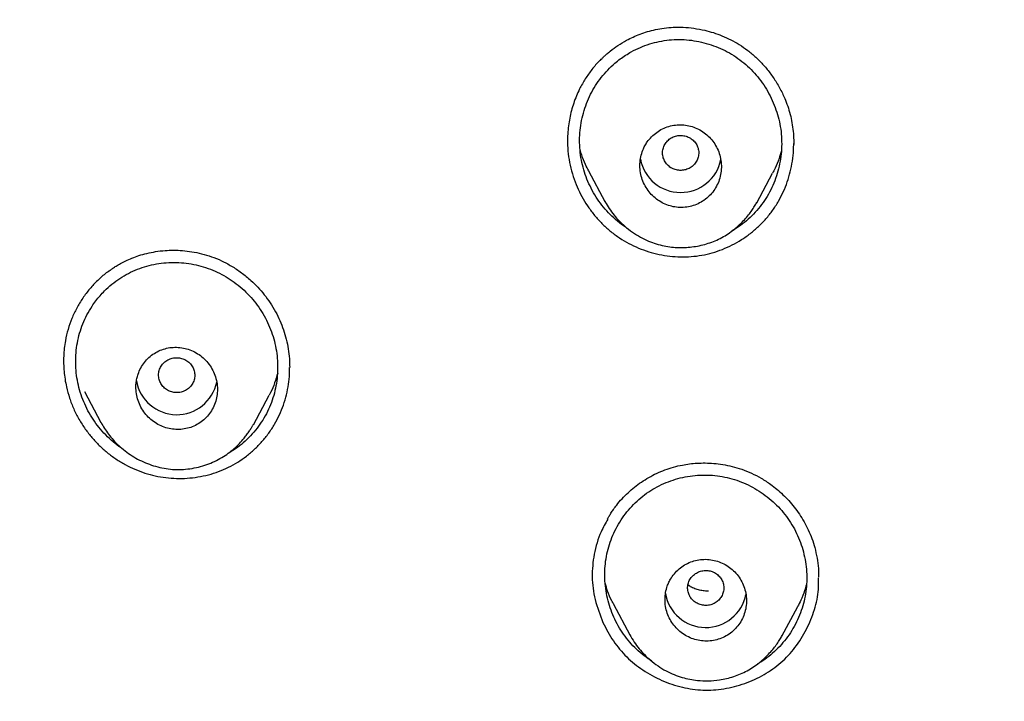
# Model space of a CAD drawing. Header units: millimetres. Extents: x 8 to 827, y 12 to 1643.
# Tile 103 of 134: x 432 to 454, y 1508 to 1524. Entities that reach past the tile are written whole.
import ezdxf

# ---------------------------------------------------------------- set-up
doc = ezdxf.new("R2010")
doc.units = ezdxf.units.MM

msp = doc.modelspace()

# ---------------------------------------------------------------- linework, layer by layer
at = {"color": 7, "linetype": 'Continuous', "lineweight": 30}
for p, q in [((444.505, 1520.219), (444.865, 1519.544)), ((448.219, 1519.511), (448.569, 1520.165)), ((444.866, 1519.543), (444.873, 1519.53)), ((444.876, 1519.532), (444.868, 1519.546)), ((437.573, 1517.135), (437.585, 1517.105)), ((437.9, 1515.863), (437.9, 1515.875)), ((433.366, 1515.344), (433.732, 1514.658)), ((437.1, 1514.608), (437.447, 1515.259)), ((437.093, 1514.612), (437.088, 1514.603)), ((445.056, 1510.642), (445.415, 1509.969)), ((448.776, 1509.935), (449.125, 1510.589)), ((448.778, 1509.949), (448.772, 1509.938))]:
    msp.add_line(p, q, dxfattribs=at)
for centre, radius, start, end in [((446.538, 1520.646), 0.905, 190.8583, 348.7712), ((435.406, 1515.735), 0.904, 189.7673, 348.3332), ((447.093, 1511.033), 0.904, 189.607, 348.9583)]:
    msp.add_arc(centre, radius, start, end, dxfattribs=at)
for points, knots in [([(518.615, 1485.143), (518.616, 1485.158), (518.617, 1485.191), (518.618, 1485.25), (518.62, 1485.333), (518.623, 1485.444), (518.626, 1485.587), (518.63, 1485.756), (518.633, 1485.95), (518.636, 1486.17), (518.638, 1486.415), (518.639, 1486.677), (518.639, 1486.956), (518.637, 1487.248), (518.634, 1487.562), (518.628, 1487.898), (518.619, 1488.255), (518.608, 1488.632), (518.585, 1489.253), (518.542, 1490.103), (518.469, 1491.132), (518.382, 1492.104), (518.285, 1493.021), (518.174, 1493.922), (518.051, 1494.805), (517.916, 1495.672), (517.77, 1496.521), (517.614, 1497.353), (517.478, 1498.022), (517.368, 1498.532), (517.29, 1498.887), (517.211, 1499.23), (517.135, 1499.556), (517.062, 1499.859), (516.992, 1500.14), (516.927, 1500.399), (516.866, 1500.635), (516.81, 1500.849), (516.759, 1501.041), (516.714, 1501.212), (516.677, 1501.346), (516.649, 1501.449), (516.628, 1501.525), (516.609, 1501.592), (516.594, 1501.647), (516.581, 1501.692), (516.568, 1501.741), (516.549, 1501.806), (516.523, 1501.899), (516.488, 1502.019), (516.446, 1502.167), (516.4, 1502.326), (516.35, 1502.494), (516.299, 1502.664), (516.245, 1502.843), (516.19, 1503.024), (516.057, 1503.454), (515.839, 1504.133), (515.524, 1505.06), (515.19, 1505.989), (514.882, 1506.8), (514.606, 1507.497), (514.366, 1508.084), (514.112, 1508.684), (513.843, 1509.298), (513.559, 1509.927), (513.241, 1510.608), (512.885, 1511.344), (512.487, 1512.135), (512.064, 1512.942), (511.655, 1513.694), (511.265, 1514.388), (510.897, 1515.021), (510.583, 1515.547), (510.33, 1515.961), (510.146, 1516.258), (509.967, 1516.543), (509.795, 1516.814), (509.616, 1517.092), (509.431, 1517.375), (509.243, 1517.66), (509.068, 1517.922), (508.905, 1518.162), (508.756, 1518.381), (508.62, 1518.578), (508.501, 1518.748), (508.399, 1518.895), (508.312, 1519.017), (508.237, 1519.123), (508.175, 1519.211), (508.124, 1519.283), (508.081, 1519.342), (508.041, 1519.397), (507.996, 1519.46), (507.94, 1519.539), (507.869, 1519.636), (507.785, 1519.751), (507.691, 1519.88), (507.56, 1520.058), (507.391, 1520.284), (507.182, 1520.563), (506.957, 1520.857), (506.717, 1521.168), (506.461, 1521.495), (506.189, 1521.837), (505.9, 1522.194), (505.594, 1522.566), (505.27, 1522.953), (504.928, 1523.354), (504.569, 1523.769), (504.116, 1524.28), (503.567, 1524.884), (502.917, 1525.577), (502.245, 1526.27), (501.552, 1526.961), (500.837, 1527.649), (500.094, 1528.341), (499.323, 1529.033), (498.527, 1529.723), (497.707, 1530.408), (496.863, 1531.087), (495.989, 1531.765), (495.217, 1532.34), (494.557, 1532.816), (494.025, 1533.192), (493.496, 1533.556), (492.98, 1533.904), (492.477, 1534.236), (491.987, 1534.552), (491.497, 1534.862), (491.007, 1535.165), (490.519, 1535.46), (490.049, 1535.739), (489.598, 1536.001), (489.161, 1536.25), (488.741, 1536.485), (488.336, 1536.707), (487.953, 1536.914), (487.592, 1537.105), (487.253, 1537.282), (486.936, 1537.445), (486.65, 1537.591), (486.392, 1537.72), (486.162, 1537.834), (485.951, 1537.937), (485.76, 1538.03), (485.589, 1538.113), (485.432, 1538.188), (485.291, 1538.255), (485.169, 1538.312), (485.078, 1538.355), (485.014, 1538.385), (484.974, 1538.404), (484.949, 1538.416), (484.937, 1538.421), (484.933, 1538.423), (484.931, 1538.424), (484.93, 1538.425), (484.924, 1538.427), (484.913, 1538.433), (484.891, 1538.443), (484.856, 1538.459), (484.805, 1538.483), (484.734, 1538.516), (484.641, 1538.559), (484.521, 1538.614), (484.374, 1538.681), (484.203, 1538.758), (484.009, 1538.845), (483.796, 1538.94), (483.566, 1539.041), (483.318, 1539.148), (483.05, 1539.263), (482.76, 1539.385), (482.451, 1539.514), (482.123, 1539.648), (481.776, 1539.788), (481.407, 1539.934), (481.015, 1540.086), (480.598, 1540.244), (480.156, 1540.408), (479.691, 1540.576), (479.204, 1540.748), (478.694, 1540.922), (478.161, 1541.1), (477.584, 1541.286), (476.96, 1541.48), (476.287, 1541.682), (475.585, 1541.883), (474.854, 1542.083), (474.093, 1542.281), (473.319, 1542.473), (472.532, 1542.656), (471.733, 1542.832), (470.908, 1543.002), (470.056, 1543.165), (469.228, 1543.312), (468.427, 1543.444), (467.659, 1543.56), (466.886, 1543.667), (466.115, 1543.764), (465.352, 1543.851), (464.552, 1543.932), (463.716, 1544.006), (462.846, 1544.07), (461.987, 1544.122), (461.058, 1544.165), (460.061, 1544.196), (459, 1544.211), (457.959, 1544.208), (456.938, 1544.188), (455.944, 1544.153), (454.977, 1544.103), (454.037, 1544.041), (453.118, 1543.966), (452.213, 1543.879), (451.324, 1543.781), (450.451, 1543.672), (449.599, 1543.553), (448.77, 1543.427), (447.963, 1543.293), (447.177, 1543.152), (446.415, 1543.005), (445.675, 1542.853), (444.957, 1542.697), (444.261, 1542.538), (443.586, 1542.375), (442.978, 1542.221), (442.434, 1542.078), (441.949, 1541.946), (441.478, 1541.814), (441.017, 1541.681), (440.485, 1541.522), (439.869, 1541.333), (439.163, 1541.107), (438.438, 1540.865), (437.695, 1540.606), (436.934, 1540.33), (436.168, 1540.04), (435.399, 1539.737), (434.626, 1539.421), (433.838, 1539.086), (433.038, 1538.732), (432.224, 1538.358), (431.398, 1537.963), (430.56, 1537.546), (429.74, 1537.123), (428.94, 1536.694), (428.16, 1536.262), (427.373, 1535.81), (426.579, 1535.338), (425.778, 1534.846), (424.972, 1534.332), (424.161, 1533.797), (423.347, 1533.24), (422.529, 1532.662), (421.709, 1532.06), (420.886, 1531.434), (420.122, 1530.832), (419.417, 1530.257), (418.77, 1529.714), (418.13, 1529.162), (417.507, 1528.608), (416.91, 1528.062), (416.34, 1527.526), (415.797, 1527.001), (415.28, 1526.489), (414.788, 1525.99), (414.324, 1525.507), (413.886, 1525.041), (413.473, 1524.593), (413.083, 1524.16), (412.71, 1523.738), (412.354, 1523.327), (412.015, 1522.929), (411.698, 1522.55), (411.402, 1522.189), (411.126, 1521.847), (410.869, 1521.526), (410.638, 1521.231), (410.431, 1520.964), (410.246, 1520.723), (410.076, 1520.499), (409.921, 1520.293), (409.781, 1520.105), (409.651, 1519.929), (409.533, 1519.768), (409.425, 1519.621), (409.347, 1519.512), (409.291, 1519.434), (409.254, 1519.383), (409.216, 1519.331), (409.174, 1519.272), (409.12, 1519.196), (409.052, 1519.1), (408.968, 1518.981), (408.87, 1518.842), (408.758, 1518.682), (408.633, 1518.502), (408.495, 1518.301), (408.344, 1518.079), (408.183, 1517.84), (408.014, 1517.586), (407.836, 1517.316), (407.647, 1517.026), (407.449, 1516.717), (407.241, 1516.387), (406.982, 1515.972), (406.682, 1515.479), (406.347, 1514.916), (405.99, 1514.298), (405.613, 1513.627), (405.221, 1512.903), (404.849, 1512.192), (404.493, 1511.49), (404.155, 1510.796), (403.832, 1510.112), (403.527, 1509.444), (403.24, 1508.79), (402.969, 1508.153), (402.713, 1507.53), (402.415, 1506.779), (402.08, 1505.894), (401.715, 1504.871), (401.461, 1504.113), (401.303, 1503.623), (401.232, 1503.399), (401.162, 1503.175), (401.093, 1502.952), (401.026, 1502.73), (400.964, 1502.523), (400.909, 1502.337), (400.863, 1502.177), (400.823, 1502.04), (400.79, 1501.925), (400.764, 1501.832), (400.744, 1501.762), (400.729, 1501.709), (400.715, 1501.659), (400.695, 1501.586), (400.665, 1501.478), (400.626, 1501.337), (400.583, 1501.177), (400.535, 1500.999), (400.482, 1500.798), (400.423, 1500.574), (400.359, 1500.324), (400.291, 1500.05), (400.218, 1499.751), (400.141, 1499.429), (400.052, 1499.047), (399.954, 1498.609), (399.849, 1498.123), (399.723, 1497.511), (399.58, 1496.77), (399.426, 1495.896), (399.284, 1495.003), (399.154, 1494.092), (399.037, 1493.163), (398.934, 1492.215), (398.846, 1491.25), (398.79, 1490.476), (398.755, 1489.9), (398.735, 1489.526), (398.718, 1489.15), (398.703, 1488.776), (398.691, 1488.411), (398.681, 1488.044), (398.674, 1487.681), (398.669, 1487.323), (398.667, 1486.991), (398.667, 1486.695), (398.668, 1486.432), (398.67, 1486.202), (398.672, 1485.993), (398.675, 1485.807), (398.678, 1485.651), (398.681, 1485.521), (398.683, 1485.417), (398.685, 1485.329), (398.687, 1485.256), (398.689, 1485.199), (398.69, 1485.165), (398.69, 1485.151)], [0, 0, 0, 0, 0.000224, 0.00053, 0.00092, 0.001546, 0.002312, 0.003218, 0.004264, 0.005451, 0.006778, 0.008245, 0.009716, 0.011305, 0.013013, 0.014838, 0.016782, 0.018845, 0.021009, 0.026938, 0.032761, 0.03787, 0.042896, 0.047838, 0.052695, 0.057469, 0.062159, 0.066766, 0.071289, 0.073292, 0.075279, 0.077217, 0.079036, 0.080732, 0.082304, 0.083754, 0.085079, 0.086281, 0.08736, 0.088318, 0.089153, 0.089633, 0.090061, 0.090436, 0.090755, 0.090996, 0.0912, 0.091572, 0.092098, 0.092777, 0.09361, 0.094596, 0.095478, 0.096455, 0.097484, 0.098514, 0.099546, 0.104806, 0.110107, 0.115448, 0.120832, 0.124176, 0.127593, 0.131111, 0.13473, 0.138449, 0.142269, 0.146899, 0.151668, 0.156577, 0.161625, 0.165485, 0.169423, 0.173439, 0.175359, 0.177252, 0.17906, 0.180783, 0.182423, 0.184391, 0.186222, 0.187916, 0.189472, 0.190891, 0.192173, 0.193317, 0.194236, 0.195043, 0.195736, 0.196316, 0.196783, 0.197148, 0.197489, 0.197879, 0.198396, 0.199038, 0.199806, 0.200686, 0.201612, 0.203358, 0.205223, 0.207206, 0.209308, 0.211528, 0.213868, 0.216326, 0.218903, 0.221598, 0.224413, 0.227346, 0.230398, 0.235346, 0.240417, 0.245613, 0.250781, 0.256066, 0.261468, 0.266985, 0.272618, 0.278264, 0.284021, 0.289889, 0.295869, 0.299337, 0.302828, 0.306234, 0.309532, 0.312722, 0.315804, 0.318777, 0.321924, 0.324939, 0.327824, 0.330578, 0.333201, 0.335773, 0.338207, 0.3405, 0.342654, 0.344669, 0.346544, 0.34828, 0.349749, 0.3511, 0.352334, 0.353451, 0.354451, 0.355334, 0.356194, 0.356904, 0.357462, 0.357781, 0.358015, 0.358164, 0.358207, 0.358221, 0.358229, 0.358238, 0.358253, 0.358324, 0.358446, 0.358621, 0.358933, 0.359338, 0.359836, 0.360554, 0.361406, 0.36239, 0.363507, 0.364758, 0.366055, 0.36747, 0.369003, 0.370654, 0.372423, 0.374274, 0.376239, 0.378318, 0.38051, 0.382864, 0.385335, 0.387925, 0.390632, 0.393457, 0.396401, 0.399462, 0.402993, 0.406669, 0.41049, 0.414456, 0.418567, 0.422823, 0.426968, 0.431242, 0.435644, 0.440176, 0.444836, 0.448819, 0.452891, 0.45699, 0.461043, 0.465052, 0.469015, 0.473627, 0.478177, 0.482664, 0.487089, 0.492729, 0.498264, 0.503694, 0.509016, 0.514231, 0.519249, 0.524164, 0.528976, 0.533685, 0.538385, 0.542978, 0.547464, 0.551843, 0.556116, 0.560282, 0.564342, 0.568286, 0.572125, 0.575858, 0.579485, 0.583006, 0.585698, 0.588325, 0.590886, 0.593382, 0.595849, 0.599614, 0.603498, 0.607502, 0.611626, 0.615869, 0.620232, 0.624509, 0.628893, 0.633386, 0.637987, 0.642695, 0.647512, 0.652438, 0.657471, 0.662084, 0.666784, 0.671572, 0.676447, 0.68141, 0.686461, 0.691599, 0.696814, 0.702117, 0.707507, 0.712984, 0.71855, 0.722984, 0.727473, 0.732009, 0.736457, 0.740762, 0.744926, 0.748947, 0.752825, 0.756561, 0.760153, 0.763542, 0.766794, 0.769908, 0.772884, 0.775824, 0.778617, 0.781262, 0.783759, 0.786108, 0.788309, 0.790363, 0.792116, 0.793745, 0.795249, 0.79663, 0.797886, 0.799019, 0.80014, 0.801105, 0.801945, 0.802303, 0.802637, 0.802967, 0.803334, 0.803804, 0.804452, 0.805233, 0.806146, 0.80719, 0.808367, 0.809675, 0.811115, 0.812687, 0.814303, 0.816039, 0.817893, 0.819867, 0.821959, 0.824171, 0.827748, 0.831266, 0.834725, 0.839262, 0.843692, 0.848014, 0.852228, 0.856416, 0.860493, 0.864457, 0.868309, 0.872048, 0.875674, 0.879214, 0.885144, 0.891023, 0.896852, 0.898128, 0.899401, 0.900672, 0.901941, 0.903207, 0.904433, 0.905463, 0.906366, 0.907141, 0.90779, 0.908311, 0.908708, 0.908975, 0.909213, 0.909546, 0.910216, 0.911045, 0.911919, 0.912919, 0.914046, 0.9153, 0.916706, 0.918243, 0.919912, 0.921711, 0.923642, 0.926314, 0.929024, 0.931764, 0.936506, 0.941337, 0.946258, 0.95127, 0.956371, 0.961562, 0.966843, 0.972214, 0.974243, 0.976284, 0.978337, 0.980402, 0.982404, 0.984299, 0.986395, 0.988343, 0.990142, 0.991793, 0.993164, 0.994413, 0.99554, 0.996543, 0.997425, 0.998065, 0.998621, 0.999092, 0.999479, 0.999781, 1, 1, 1, 1]), ([(419.368, 1438.967), (418.73, 1439.521), (417.455, 1440.63), (415.64, 1442.393), (413.901, 1444.225), (412.247, 1446.129), (410.679, 1448.101), (409.2, 1450.135), (407.813, 1452.229), (406.521, 1454.379), (405.325, 1456.58), (404.23, 1458.83), (403.237, 1461.123), (402.348, 1463.456), (401.565, 1465.825), (400.889, 1468.223), (400.32, 1470.647), (399.859, 1473.093), (399.507, 1475.555), (399.266, 1478.03), (399.135, 1480.513), (399.117, 1482.999), (399.211, 1485.483), (399.416, 1487.961), (399.732, 1490.428), (400.158, 1492.88), (400.692, 1495.312), (401.334, 1497.719), (402.082, 1500.098), (402.936, 1502.443), (403.895, 1504.75), (404.958, 1507.014), (406.121, 1509.231), (407.382, 1511.398), (408.739, 1513.511), (410.188, 1515.565), (411.727, 1517.558), (413.354, 1519.484), (415.065, 1521.341), (416.858, 1523.124), (418.73, 1524.83), (420.677, 1526.455), (422.695, 1527.998), (424.78, 1529.456), (426.928, 1530.826), (429.134, 1532.105), (431.396, 1533.292), (433.709, 1534.383), (436.068, 1535.376), (438.47, 1536.268), (440.91, 1537.059), (443.383, 1537.747), (445.884, 1538.332), (448.409, 1538.813), (450.953, 1539.188), (453.511, 1539.456), (456.08, 1539.624), (457.795, 1539.645), (458.653, 1539.656)], [0, 0, 0, 0, 0.017858, 0.035716, 0.053573, 0.07143, 0.089286, 0.107143, 0.124999, 0.142856, 0.160713, 0.178571, 0.196429, 0.214287, 0.232143, 0.25, 0.267856, 0.285712, 0.303568, 0.321425, 0.339282, 0.35714, 0.374998, 0.392856, 0.410713, 0.42857, 0.446428, 0.464285, 0.482142, 0.499999, 0.517857, 0.535714, 0.553571, 0.571428, 0.589285, 0.607142, 0.624999, 0.642856, 0.660713, 0.67857, 0.696427, 0.714284, 0.732141, 0.749999, 0.767857, 0.785715, 0.803573, 0.821432, 0.83929, 0.857149, 0.875005, 0.892861, 0.910716, 0.928572, 0.946428, 0.964284, 0.982141, 1, 1, 1, 1]), ([(458.653, 1537.367), (458.049, 1537.362), (456.841, 1537.351), (455.03, 1537.265), (453.223, 1537.126), (451.419, 1536.932), (449.618, 1536.682), (447.824, 1536.377), (446.092, 1536.029), (444.426, 1535.644), (442.828, 1535.228), (441.247, 1534.769), (439.684, 1534.267), (438.138, 1533.722), (436.556, 1533.114), (434.943, 1532.438), (433.303, 1531.692), (431.692, 1530.898), (430.11, 1530.057), (428.558, 1529.169), (427.033, 1528.233), (425.577, 1527.276), (424.192, 1526.305), (422.877, 1525.326), (421.595, 1524.313), (420.343, 1523.264), (419.123, 1522.181), (417.901, 1521.031), (416.681, 1519.813), (415.47, 1518.524), (414.301, 1517.2), (413.176, 1515.839), (412.094, 1514.443), (411.053, 1513.01), (410.084, 1511.583), (409.184, 1510.169), (408.355, 1508.776), (407.569, 1507.365), (406.828, 1505.934), (406.13, 1504.485), (405.458, 1502.974), (404.815, 1501.402), (404.208, 1499.768), (403.655, 1498.116), (403.155, 1496.446), (402.708, 1494.757), (402.315, 1493.049), (401.984, 1491.374), (401.713, 1489.737), (401.498, 1488.146), (401.332, 1486.553), (401.213, 1484.957), (401.142, 1483.359), (401.119, 1481.714), (401.148, 1480.022), (401.235, 1478.286), (401.378, 1476.551), (401.579, 1474.819), (401.836, 1473.088), (402.15, 1471.36), (402.509, 1469.69), (402.906, 1468.082), (403.336, 1466.538), (403.812, 1465.009), (404.332, 1463.496), (404.897, 1461.999), (405.525, 1460.472), (406.222, 1458.919), (406.99, 1457.344), (407.811, 1455.791), (408.684, 1454.26), (409.61, 1452.752), (410.585, 1451.271), (411.576, 1449.863), (412.577, 1448.528), (413.584, 1447.264), (414.627, 1446.029), (415.706, 1444.824), (416.821, 1443.65), (418.006, 1442.471), (419.265, 1441.293), (420.599, 1440.121), (421.974, 1438.988), (423.389, 1437.894), (424.844, 1436.84), (426.334, 1435.831), (427.809, 1434.895), (429.264, 1434.031), (430.695, 1433.235), (432.149, 1432.48), (433.623, 1431.765), (435.119, 1431.093), (436.685, 1430.442), (438.318, 1429.818), (440.02, 1429.226), (441.739, 1428.687), (443.475, 1428.2), (445.229, 1427.766), (446.996, 1427.384), (448.724, 1427.066), (450.408, 1426.807), (452.047, 1426.6), (453.691, 1426.44), (455.34, 1426.326), (456.995, 1426.254), (458.1, 1426.245), (458.653, 1426.241)], [0, 0, 0, 0, 0.01003, 0.020054, 0.030083, 0.040124, 0.050187, 0.060282, 0.070362, 0.079553, 0.088711, 0.097842, 0.106955, 0.116055, 0.12515, 0.135215, 0.145244, 0.155247, 0.165233, 0.175211, 0.185191, 0.195231, 0.204429, 0.213609, 0.222777, 0.23194, 0.241107, 0.250284, 0.260264, 0.270231, 0.280194, 0.290164, 0.300149, 0.31016, 0.320251, 0.329484, 0.338685, 0.347862, 0.357022, 0.366175, 0.375328, 0.385279, 0.395221, 0.405163, 0.415118, 0.425096, 0.435106, 0.445185, 0.454404, 0.463594, 0.472765, 0.481925, 0.491084, 0.500249, 0.510205, 0.520158, 0.530119, 0.540101, 0.550114, 0.56017, 0.570237, 0.579425, 0.588586, 0.597726, 0.606856, 0.615983, 0.625115, 0.635087, 0.645061, 0.655045, 0.665052, 0.67509, 0.685171, 0.695207, 0.70436, 0.713496, 0.722621, 0.731743, 0.74087, 0.750008, 0.759978, 0.769956, 0.779952, 0.789974, 0.800033, 0.810138, 0.820182, 0.829338, 0.838477, 0.847605, 0.856731, 0.86586, 0.875, 0.885017, 0.895019, 0.905016, 0.915017, 0.92503, 0.935066, 0.945076, 0.954226, 0.963368, 0.97251, 0.981657, 0.990818, 1, 1, 1, 1]), ([(401.62, 1481.768), (401.628, 1482.441), (401.642, 1483.786), (401.761, 1485.8), (401.95, 1487.807), (402.217, 1489.806), (402.561, 1491.798), (402.971, 1493.741), (403.444, 1495.631), (403.972, 1497.466), (404.567, 1499.283), (405.227, 1501.082), (405.965, 1502.89), (406.781, 1504.701), (407.681, 1506.512), (408.65, 1508.291), (409.688, 1510.039), (410.795, 1511.754), (411.946, 1513.401), (413.132, 1514.976), (414.349, 1516.478), (415.618, 1517.939), (416.941, 1519.357), (418.337, 1520.754), (419.809, 1522.124), (421.356, 1523.464), (422.956, 1524.749), (424.609, 1525.981), (426.313, 1527.158), (428.027, 1528.253), (429.745, 1529.269), (431.461, 1530.207), (433.21, 1531.086), (434.991, 1531.907), (436.833, 1532.681), (438.735, 1533.404), (440.696, 1534.069), (442.687, 1534.666), (444.707, 1535.194), (446.753, 1535.652), (448.778, 1536.032), (450.77, 1536.337), (452.726, 1536.569), (454.685, 1536.736), (456.647, 1536.836), (458.654, 1536.871), (460.704, 1536.836), (462.794, 1536.726), (464.878, 1536.541), (466.956, 1536.282), (469.027, 1535.95), (471.043, 1535.552), (472.999, 1535.097), (474.893, 1534.589), (476.764, 1534.019), (478.611, 1533.388), (480.477, 1532.679), (482.358, 1531.89), (484.247, 1531.014), (486.1, 1530.073), (487.917, 1529.067), (489.697, 1527.995), (491.403, 1526.882), (493.033, 1525.736), (494.585, 1524.564), (496.089, 1523.345), (497.548, 1522.077), (498.991, 1520.732), (500.413, 1519.31), (501.808, 1517.806), (503.144, 1516.256), (504.421, 1514.658), (505.64, 1513.012), (506.776, 1511.353), (507.83, 1509.69), (508.802, 1508.029), (509.712, 1506.341), (510.561, 1504.623), (511.362, 1502.845), (512.11, 1501.007), (512.801, 1499.11), (513.419, 1497.19), (513.965, 1495.247), (514.439, 1493.278), (514.832, 1491.324), (515.148, 1489.392), (515.39, 1487.493), (515.561, 1485.588), (515.668, 1483.68), (515.681, 1482.405), (515.688, 1481.768)], [0, 0, 0, 0, 0.011674, 0.023319, 0.034953, 0.046594, 0.058259, 0.069953, 0.080961, 0.091959, 0.102962, 0.113984, 0.125039, 0.136637, 0.148231, 0.159838, 0.171475, 0.183157, 0.194877, 0.205905, 0.216918, 0.22793, 0.238954, 0.250002, 0.261585, 0.273174, 0.284784, 0.296429, 0.308126, 0.319837, 0.330846, 0.341843, 0.352841, 0.363852, 0.374887, 0.386465, 0.398061, 0.409688, 0.421363, 0.433098, 0.444853, 0.455881, 0.466873, 0.477842, 0.4888, 0.499758, 0.511447, 0.523122, 0.534797, 0.546486, 0.558206, 0.569931, 0.580933, 0.591898, 0.602839, 0.613767, 0.624694, 0.636409, 0.648098, 0.659775, 0.671455, 0.683154, 0.694888, 0.705917, 0.716904, 0.727863, 0.738806, 0.749745, 0.761427, 0.773085, 0.784734, 0.79639, 0.808067, 0.819807, 0.830858, 0.841874, 0.852868, 0.863854, 0.874847, 0.886477, 0.898088, 0.909698, 0.921323, 0.932981, 0.944738, 0.955821, 0.966873, 0.97791, 0.988948, 1, 1, 1, 1]), ([(444.767, 1522.667), (444.778, 1522.679), (444.803, 1522.704), (444.851, 1522.753), (444.912, 1522.809), (445.013, 1522.89), (445.155, 1522.994), (445.324, 1523.095), (445.488, 1523.178), (445.643, 1523.243), (445.808, 1523.299), (445.986, 1523.344), (446.177, 1523.377), (446.381, 1523.394), (446.601, 1523.394), (446.834, 1523.373), (447.056, 1523.331), (447.264, 1523.274), (447.455, 1523.205), (447.647, 1523.117), (447.837, 1523.01), (448.024, 1522.881), (448.204, 1522.729), (448.375, 1522.555), (448.534, 1522.359), (448.678, 1522.142), (448.79, 1521.932), (448.873, 1521.735), (448.935, 1521.559), (448.965, 1521.437), (448.98, 1521.376)], [0, 0, 0, 0, 0.011032, 0.02411, 0.039673, 0.057555, 0.095987, 0.13768, 0.167283, 0.198329, 0.230823, 0.26476, 0.300261, 0.33823, 0.378853, 0.422135, 0.468058, 0.504213, 0.541804, 0.580803, 0.621189, 0.663058, 0.70652, 0.751598, 0.798279, 0.846523, 0.896264, 0.93023, 0.964812, 1, 1, 1, 1]), ([(444.783, 1522.281), (444.83, 1522.337), (444.924, 1522.45), (445.067, 1522.584), (445.201, 1522.692), (445.322, 1522.775), (445.47, 1522.863), (445.646, 1522.95), (445.853, 1523.026), (446.066, 1523.081), (446.284, 1523.114), (446.504, 1523.125), (446.724, 1523.113), (446.943, 1523.079), (447.159, 1523.024), (447.369, 1522.948), (447.569, 1522.853), (447.758, 1522.739), (447.935, 1522.607), (448.098, 1522.459), (448.245, 1522.295), (448.377, 1522.117), (448.492, 1521.926), (448.589, 1521.726), (448.665, 1521.518), (448.723, 1521.305), (448.759, 1521.087), (448.773, 1520.867), (448.767, 1520.647), (448.738, 1520.428), (448.689, 1520.212), (448.62, 1520), (448.531, 1519.798), (448.423, 1519.607), (448.297, 1519.428), (448.153, 1519.262), (447.993, 1519.112), (447.834, 1518.988), (447.723, 1518.922), (447.676, 1518.894)], [0, 0, 0, 0, 0.027919, 0.055989, 0.074723, 0.093332, 0.1119, 0.140153, 0.168034, 0.19583, 0.223833, 0.251721, 0.279492, 0.307431, 0.33582, 0.364036, 0.391919, 0.41974, 0.44777, 0.475539, 0.503277, 0.531251, 0.559724, 0.587633, 0.615664, 0.643802, 0.671588, 0.699574, 0.727374, 0.755252, 0.783467, 0.811958, 0.839922, 0.867628, 0.895353, 0.92332, 0.951106, 0.978996, 1, 1, 1, 1]), ([(444.767, 1522.668), (444.761, 1522.662), (444.692, 1522.6), (444.577, 1522.462), (444.428, 1522.255), (444.289, 1522.006), (444.168, 1521.716), (444.08, 1521.384), (444.041, 1521.071), (444.037, 1520.785), (444.06, 1520.53), (444.107, 1520.277), (444.16, 1520.114), (444.186, 1520.032)], [0, 0, 0, 0, 0.008609, 0.098459, 0.188046, 0.278372, 0.398568, 0.518324, 0.639782, 0.730283, 0.819869, 0.909465, 1, 1, 1, 1]), ([(445.378, 1518.938), (445.359, 1518.95), (445.276, 1518.998), (445.142, 1519.103), (444.979, 1519.25), (444.831, 1519.414), (444.699, 1519.592), (444.584, 1519.783), (444.487, 1519.984), (444.41, 1520.191), (444.354, 1520.404), (444.318, 1520.622), (444.303, 1520.841), (444.31, 1521.061), (444.338, 1521.28), (444.387, 1521.497), (444.456, 1521.709), (444.545, 1521.912), (444.653, 1522.104), (444.739, 1522.222), (444.783, 1522.281)], [0, 0, 0, 0, 0.017532, 0.074953, 0.132524, 0.189872, 0.247543, 0.306079, 0.364634, 0.422313, 0.479647, 0.537172, 0.595024, 0.652457, 0.710009, 0.768215, 0.827056, 0.884924, 0.942381, 1, 1, 1, 1]), ([(448.98, 1521.376), (448.992, 1521.313), (449.015, 1521.187), (449.034, 1520.995), (449.036, 1520.867), (449.037, 1520.803)], [0, 0, 0, 0, 0.334113, 0.667347, 1, 1, 1, 1]), ([(445.8, 1520.857), (445.782, 1520.829), (445.745, 1520.772), (445.695, 1520.663), (445.654, 1520.53), (445.634, 1520.374), (445.642, 1520.217), (445.675, 1520.063), (445.733, 1519.918), (445.813, 1519.786), (445.914, 1519.669), (446.031, 1519.571), (446.161, 1519.495), (446.302, 1519.441), (446.448, 1519.412), (446.598, 1519.407), (446.746, 1519.428), (446.89, 1519.473), (447.024, 1519.543), (447.146, 1519.635), (447.25, 1519.748), (447.335, 1519.878), (447.397, 1520.022), (447.433, 1520.175), (447.442, 1520.333), (447.426, 1520.489), (447.383, 1520.64), (447.316, 1520.781), (447.227, 1520.908), (447.121, 1521.017), (446.998, 1521.107), (446.863, 1521.175), (446.72, 1521.22), (446.572, 1521.24), (446.422, 1521.235), (446.275, 1521.206), (446.135, 1521.151), (446.007, 1521.073), (445.892, 1520.976), (445.831, 1520.896), (445.8, 1520.857)], [0, 0, 0, 0, 0.017774, 0.035548, 0.063134, 0.090722, 0.118279, 0.145837, 0.173055, 0.200273, 0.227001, 0.253728, 0.280023, 0.306316, 0.332413, 0.358508, 0.384728, 0.410948, 0.43757, 0.464194, 0.491329, 0.518466, 0.545988, 0.573512, 0.601116, 0.628721, 0.656072, 0.683423, 0.710309, 0.737193, 0.763604, 0.790014, 0.816138, 0.842261, 0.868406, 0.89455, 0.920919, 0.947288, 0.973643, 1, 1, 1, 1]), ([(444.186, 1520.032), (444.215, 1519.958), (444.271, 1519.81), (444.382, 1519.598), (444.509, 1519.398), (444.655, 1519.209), (444.818, 1519.033), (444.996, 1518.874), (445.187, 1518.734), (445.392, 1518.613), (445.607, 1518.511), (445.831, 1518.429), (446.061, 1518.369), (446.297, 1518.331), (446.536, 1518.314), (446.774, 1518.321), (447.009, 1518.351), (447.239, 1518.405), (447.464, 1518.481), (447.68, 1518.578), (447.886, 1518.696), (448.081, 1518.834), (448.262, 1518.988), (448.426, 1519.159), (448.573, 1519.344), (448.701, 1519.544), (448.809, 1519.753), (448.897, 1519.972), (448.965, 1520.201), (449.01, 1520.435), (449.035, 1520.645), (449.035, 1520.775), (449.035, 1520.826)], [0, 0, 0, 0, 0.03395, 0.067573, 0.101151, 0.134966, 0.169148, 0.20282, 0.23629, 0.26987, 0.303794, 0.337411, 0.37102, 0.40492, 0.439089, 0.472747, 0.506228, 0.539866, 0.57356, 0.607076, 0.640724, 0.67481, 0.708654, 0.742192, 0.77574, 0.809616, 0.843079, 0.876511, 0.910207, 0.94446, 0.978491, 1, 1, 1, 1]), ([(446.154, 1520.506), (446.167, 1520.475), (446.192, 1520.412), (446.26, 1520.333), (446.344, 1520.272), (446.443, 1520.236), (446.548, 1520.225), (446.652, 1520.24), (446.749, 1520.282), (446.831, 1520.346), (446.894, 1520.428), (446.931, 1520.523), (446.942, 1520.624), (446.927, 1520.725), (446.883, 1520.818), (446.817, 1520.898), (446.732, 1520.958), (446.633, 1520.995), (446.529, 1521.005), (446.424, 1520.99), (446.328, 1520.949), (446.246, 1520.885), (446.183, 1520.803), (446.146, 1520.707), (446.133, 1520.606), (446.147, 1520.539), (446.154, 1520.506)], [0, 0, 0, 0, 0.0416593, 0.0833407, 0.125, 0.1666593, 0.2083407, 0.25, 0.2916593, 0.3333407, 0.375, 0.4166592, 0.4583407, 0.5, 0.5416593, 0.5833408, 0.625, 0.6666593, 0.7083407, 0.75, 0.7916593, 0.8333407, 0.875, 0.9166593, 0.9583407, 1, 1, 1, 1]), ([(444.508, 1520.22), (444.483, 1520.265), (444.423, 1520.379), (444.36, 1520.536), (444.328, 1520.65), (444.317, 1520.689)], [0, 0, 0, 0, 0.303867, 0.757493, 1, 1, 1, 1]), ([(448.764, 1520.663), (448.747, 1520.604), (448.71, 1520.473), (448.643, 1520.307), (448.586, 1520.203), (448.566, 1520.167)], [0, 0, 0, 0, 0.34067, 0.765545, 1, 1, 1, 1]), ([(444.873, 1519.53), (444.901, 1519.482), (444.959, 1519.381), (445.063, 1519.241), (445.179, 1519.111), (445.314, 1518.983), (445.47, 1518.862), (445.645, 1518.753), (445.822, 1518.667), (445.997, 1518.603), (446.169, 1518.56), (446.336, 1518.533), (446.501, 1518.522), (446.665, 1518.525), (446.829, 1518.542), (446.99, 1518.572), (447.148, 1518.615), (447.302, 1518.672), (447.449, 1518.743), (447.588, 1518.827), (447.72, 1518.923), (447.839, 1519.028), (447.945, 1519.135), (448.035, 1519.24), (448.11, 1519.34), (448.172, 1519.433), (448.206, 1519.494), (448.222, 1519.522)], [0, 0, 0, 0, 0.041135, 0.084732, 0.127077, 0.168134, 0.220803, 0.271053, 0.318848, 0.364196, 0.407307, 0.448347, 0.488139, 0.528093, 0.568156, 0.608246, 0.648284, 0.688205, 0.727963, 0.767685, 0.80759, 0.847297, 0.884206, 0.917859, 0.948314, 0.975656, 1, 1, 1, 1]), ([(433.89, 1517.991), (433.904, 1518.002), (433.937, 1518.027), (433.997, 1518.069), (434.073, 1518.12), (434.169, 1518.176), (434.284, 1518.236), (434.421, 1518.295), (434.577, 1518.351), (434.751, 1518.399), (434.944, 1518.437), (435.141, 1518.46), (435.34, 1518.467), (435.538, 1518.46), (435.745, 1518.435), (435.959, 1518.391), (436.178, 1518.325), (436.4, 1518.234), (436.621, 1518.116), (436.84, 1517.97), (437.033, 1517.812), (437.2, 1517.648), (437.343, 1517.483), (437.476, 1517.304), (437.552, 1517.173), (437.59, 1517.107)], [0, 0, 0, 0, 0.013595, 0.031268, 0.053139, 0.079257, 0.109657, 0.144376, 0.183023, 0.225131, 0.270709, 0.319744, 0.363231, 0.409071, 0.457228, 0.507668, 0.560424, 0.61569, 0.673528, 0.73394, 0.796881, 0.845705, 0.895859, 0.947301, 1, 1, 1, 1]), ([(433.908, 1518.002), (433.889, 1517.989), (433.8, 1517.929), (433.657, 1517.799), (433.482, 1517.614), (433.328, 1517.408), (433.194, 1517.188), (433.084, 1516.957), (433.001, 1516.716), (432.936, 1516.44), (432.902, 1516.128), (432.91, 1515.785), (432.959, 1515.474), (433.034, 1515.197), (433.127, 1514.958), (433.242, 1514.728), (433.338, 1514.586), (433.386, 1514.514)], [0, 0, 0, 0, 0.017711, 0.082517, 0.147826, 0.214349, 0.280471, 0.345682, 0.410702, 0.476259, 0.563494, 0.65041, 0.738562, 0.804246, 0.869265, 0.934292, 1, 1, 1, 1]), ([(433.332, 1516.838), (433.361, 1516.905), (433.42, 1517.039), (433.52, 1517.207), (433.618, 1517.347), (433.71, 1517.46), (433.827, 1517.585), (433.971, 1517.715), (434.148, 1517.845), (434.336, 1517.956), (434.536, 1518.047), (434.743, 1518.117), (434.956, 1518.166), (435.175, 1518.192), (435.397, 1518.198), (435.618, 1518.182), (435.835, 1518.145), (436.047, 1518.086), (436.253, 1518.007), (436.45, 1517.909), (436.636, 1517.792), (436.812, 1517.656), (436.974, 1517.504), (437.122, 1517.338), (437.253, 1517.159), (437.367, 1516.969), (437.462, 1516.769), (437.537, 1516.562), (437.592, 1516.349), (437.625, 1516.131), (437.638, 1515.909), (437.631, 1515.687), (437.602, 1515.468), (437.552, 1515.256), (437.481, 1515.049), (437.39, 1514.851), (437.278, 1514.663), (437.148, 1514.486), (437, 1514.322), (436.837, 1514.174), (436.686, 1514.059), (436.586, 1514.002), (436.549, 1513.981)], [0, 0, 0, 0, 0.025857, 0.051854, 0.069205, 0.086439, 0.103636, 0.129803, 0.155625, 0.181368, 0.207304, 0.233132, 0.258852, 0.284728, 0.31102, 0.337153, 0.362977, 0.388743, 0.414703, 0.440422, 0.466111, 0.49202, 0.51839, 0.544238, 0.570199, 0.596259, 0.621993, 0.647912, 0.673659, 0.699478, 0.72561, 0.751997, 0.777896, 0.803556, 0.829234, 0.855135, 0.88087, 0.9067, 0.932885, 0.95913, 0.984979, 1, 1, 1, 1]), ([(437.59, 1517.107), (437.623, 1517.042), (437.689, 1516.912), (437.767, 1516.707), (437.829, 1516.497), (437.872, 1516.283), (437.898, 1516.075), (437.901, 1515.939), (437.902, 1515.875)], [0, 0, 0, 0, 0.170558, 0.340778, 0.510777, 0.68063, 0.850391, 1, 1, 1, 1]), ([(434.217, 1514.072), (434.203, 1514.08), (434.127, 1514.127), (433.999, 1514.231), (433.835, 1514.382), (433.687, 1514.549), (433.555, 1514.728), (433.443, 1514.917), (433.348, 1515.117), (433.273, 1515.324), (433.218, 1515.537), (433.184, 1515.755), (433.171, 1515.977), (433.178, 1516.199), (433.208, 1516.419), (433.257, 1516.633), (433.307, 1516.769), (433.332, 1516.838)], [0, 0, 0, 0, 0.015328, 0.085425, 0.156573, 0.227743, 0.29785, 0.367536, 0.437455, 0.507772, 0.577578, 0.64753, 0.718277, 0.789795, 0.860131, 0.929967, 1, 1, 1, 1]), ([(434.552, 1515.725), (434.542, 1515.693), (434.523, 1515.628), (434.505, 1515.51), (434.503, 1515.371), (434.528, 1515.216), (434.578, 1515.066), (434.652, 1514.928), (434.748, 1514.804), (434.862, 1514.698), (434.99, 1514.614), (435.129, 1514.551), (435.275, 1514.514), (435.424, 1514.5), (435.572, 1514.512), (435.717, 1514.547), (435.853, 1514.608), (435.977, 1514.69), (436.086, 1514.794), (436.177, 1514.915), (436.246, 1515.052), (436.29, 1515.201), (436.309, 1515.356), (436.301, 1515.513), (436.266, 1515.667), (436.207, 1515.812), (436.124, 1515.946), (436.021, 1516.063), (435.902, 1516.161), (435.769, 1516.238), (435.627, 1516.291), (435.479, 1516.32), (435.33, 1516.323), (435.183, 1516.303), (435.041, 1516.257), (434.909, 1516.189), (434.791, 1516.099), (434.689, 1515.989), (434.606, 1515.864), (434.57, 1515.771), (434.552, 1515.725)], [0, 0, 0, 0, 0.017774, 0.035548, 0.063134, 0.090722, 0.118279, 0.145837, 0.173055, 0.200273, 0.227001, 0.253728, 0.280023, 0.306316, 0.332413, 0.358508, 0.384728, 0.410948, 0.43757, 0.464194, 0.491329, 0.518466, 0.545988, 0.573512, 0.601116, 0.628721, 0.656072, 0.683423, 0.710309, 0.737193, 0.763604, 0.790014, 0.816138, 0.842261, 0.868406, 0.89455, 0.920919, 0.947288, 0.973643, 1, 1, 1, 1]), ([(435.069, 1515.495), (435.09, 1515.468), (435.132, 1515.415), (435.22, 1515.357), (435.319, 1515.322), (435.424, 1515.314), (435.528, 1515.332), (435.624, 1515.375), (435.704, 1515.442), (435.764, 1515.525), (435.801, 1515.621), (435.809, 1515.723), (435.79, 1515.823), (435.746, 1515.915), (435.677, 1515.993), (435.59, 1516.051), (435.491, 1516.086), (435.386, 1516.094), (435.282, 1516.076), (435.186, 1516.033), (435.106, 1515.967), (435.046, 1515.883), (435.01, 1515.787), (435.002, 1515.686), (435.019, 1515.585), (435.052, 1515.525), (435.069, 1515.495)], [0, 0, 0, 0, 0.0416593, 0.0833407, 0.125, 0.1666593, 0.2083407, 0.25, 0.2916593, 0.3333407, 0.375, 0.4166592, 0.4583407, 0.5, 0.5416593, 0.5833408, 0.625, 0.6666593, 0.7083407, 0.75, 0.7916593, 0.8333407, 0.875, 0.9166593, 0.9583407, 1, 1, 1, 1]), ([(433.386, 1514.514), (433.434, 1514.45), (433.529, 1514.323), (433.693, 1514.15), (433.87, 1513.992), (434.063, 1513.85), (434.267, 1513.725), (434.481, 1513.621), (434.703, 1513.538), (434.932, 1513.477), (435.166, 1513.437), (435.402, 1513.419), (435.639, 1513.424), (435.875, 1513.451), (436.108, 1513.5), (436.333, 1513.571), (436.549, 1513.665), (436.755, 1513.779), (436.948, 1513.913), (437.127, 1514.065), (437.292, 1514.234), (437.44, 1514.419), (437.57, 1514.617), (437.679, 1514.826), (437.768, 1515.044), (437.835, 1515.27), (437.88, 1515.502), (437.902, 1515.702), (437.901, 1515.826), (437.901, 1515.871)], [0, 0, 0, 0, 0.0379, 0.075437, 0.112922, 0.150672, 0.188831, 0.226422, 0.263786, 0.301275, 0.339146, 0.376675, 0.414196, 0.45204, 0.490185, 0.527761, 0.565137, 0.60269, 0.640305, 0.677721, 0.715284, 0.753336, 0.791119, 0.82856, 0.866012, 0.90383, 0.941188, 0.978509, 1, 1, 1, 1]), ([(437.637, 1515.749), (437.616, 1515.676), (437.573, 1515.531), (437.506, 1515.368), (437.457, 1515.281), (437.445, 1515.26)], [0, 0, 0, 0, 0.432263, 0.860916, 1, 1, 1, 1]), ([(433.736, 1514.657), (433.76, 1514.614), (433.809, 1514.526), (433.899, 1514.398), (434.004, 1514.27), (434.125, 1514.146), (434.264, 1514.028), (434.417, 1513.92), (434.583, 1513.826), (434.757, 1513.748), (434.939, 1513.687), (435.125, 1513.644), (435.315, 1513.62), (435.507, 1513.616), (435.699, 1513.634), (435.888, 1513.671), (436.07, 1513.726), (436.241, 1513.796), (436.4, 1513.88), (436.545, 1513.975), (436.676, 1514.079), (436.792, 1514.191), (436.884, 1514.297), (436.956, 1514.392), (437.011, 1514.469), (437.056, 1514.539), (437.08, 1514.581), (437.091, 1514.601)], [0, 0, 0, 0, 0.03607, 0.074023, 0.113931, 0.155895, 0.200039, 0.245893, 0.291999, 0.338241, 0.384562, 0.430908, 0.477243, 0.523628, 0.570383, 0.61747, 0.663848, 0.708975, 0.752734, 0.795031, 0.835814, 0.875084, 0.912979, 0.938722, 0.961557, 0.981837, 1, 1, 1, 1]), ([(444.918, 1512.522), (444.929, 1512.541), (444.954, 1512.584), (444.999, 1512.658), (445.056, 1512.743), (445.137, 1512.851), (445.243, 1512.975), (445.374, 1513.107), (445.517, 1513.231), (445.67, 1513.345), (445.834, 1513.447), (446.007, 1513.538), (446.19, 1513.614), (446.38, 1513.676), (446.562, 1513.718), (446.736, 1513.746), (446.905, 1513.762), (447.084, 1513.766), (447.274, 1513.757), (447.473, 1513.732), (447.679, 1513.69), (447.891, 1513.626), (448.106, 1513.54), (448.322, 1513.429), (448.508, 1513.307), (448.668, 1513.183), (448.801, 1513.063), (448.929, 1512.932), (449.051, 1512.788), (449.164, 1512.632), (449.268, 1512.464), (449.361, 1512.284), (449.441, 1512.094), (449.482, 1511.961), (449.502, 1511.893)], [0, 0, 0, 0, 0.012534, 0.027626, 0.045392, 0.065908, 0.096887, 0.128643, 0.160715, 0.193108, 0.22583, 0.258903, 0.292365, 0.326187, 0.360283, 0.38714, 0.415723, 0.446032, 0.47807, 0.511836, 0.547332, 0.584566, 0.623564, 0.664371, 0.70695, 0.736332, 0.766514, 0.797494, 0.829272, 0.861839, 0.895192, 0.929328, 0.964256, 1, 1, 1, 1]), ([(445.891, 1509.392), (445.867, 1509.407), (445.78, 1509.461), (445.643, 1509.573), (445.483, 1509.724), (445.34, 1509.89), (445.213, 1510.069), (445.105, 1510.259), (445.016, 1510.459), (444.946, 1510.668), (444.896, 1510.883), (444.867, 1511.102), (444.858, 1511.321), (444.871, 1511.539), (444.906, 1511.754), (444.961, 1511.964), (445.037, 1512.168), (445.134, 1512.365), (445.25, 1512.551), (445.383, 1512.726), (445.533, 1512.886), (445.697, 1513.031), (445.875, 1513.158), (446.066, 1513.266), (446.267, 1513.354), (446.476, 1513.422), (446.691, 1513.469), (446.91, 1513.496), (447.131, 1513.5), (447.35, 1513.484), (447.567, 1513.445), (447.778, 1513.384), (447.982, 1513.304), (448.178, 1513.203), (448.365, 1513.082), (448.54, 1512.946), (448.7, 1512.794), (448.844, 1512.628), (448.97, 1512.449), (449.079, 1512.259), (449.169, 1512.059), (449.239, 1511.851), (449.289, 1511.635), (449.319, 1511.416), (449.327, 1511.197), (449.314, 1510.98), (449.28, 1510.765), (449.224, 1510.553), (449.147, 1510.349), (449.05, 1510.152), (448.935, 1509.966), (448.802, 1509.792), (448.652, 1509.631), (448.488, 1509.488), (448.348, 1509.384), (448.261, 1509.336), (448.238, 1509.323)], [0, 0, 0, 0, 0.007274, 0.026487, 0.045409, 0.064221, 0.083104, 0.102029, 0.120858, 0.139769, 0.158938, 0.17813, 0.197044, 0.215858, 0.234753, 0.253632, 0.272438, 0.291359, 0.310578, 0.329529, 0.34844, 0.367516, 0.386378, 0.405181, 0.424277, 0.443246, 0.462192, 0.48118, 0.500173, 0.519183, 0.538032, 0.556924, 0.575741, 0.59467, 0.613893, 0.633048, 0.651954, 0.670791, 0.689739, 0.708597, 0.727403, 0.746338, 0.76558, 0.784744, 0.803647, 0.822469, 0.841391, 0.860206, 0.879277, 0.898264, 0.917189, 0.936166, 0.955148, 0.974183, 0.993002, 1, 1, 1, 1]), ([(444.929, 1512.52), (444.877, 1512.43), (444.739, 1512.189), (444.615, 1511.756), (444.567, 1511.247), (444.63, 1510.731), (444.757, 1510.408), (444.822, 1510.242)], [0, 0, 0, 0, 0.131137, 0.351234, 0.563005, 0.776101, 1, 1, 1, 1]), ([(449.502, 1511.893), (449.52, 1511.817), (449.555, 1511.665), (449.583, 1511.447), (449.586, 1511.307), (449.587, 1511.244)], [0, 0, 0, 0, 0.357805, 0.713504, 1, 1, 1, 1]), ([(446.313, 1511.194), (446.298, 1511.165), (446.267, 1511.108), (446.226, 1510.998), (446.196, 1510.865), (446.189, 1510.711), (446.208, 1510.557), (446.252, 1510.409), (446.32, 1510.271), (446.41, 1510.146), (446.519, 1510.039), (446.643, 1509.951), (446.78, 1509.885), (446.925, 1509.842), (447.074, 1509.825), (447.225, 1509.832), (447.371, 1509.865), (447.511, 1509.922), (447.64, 1510.002), (447.753, 1510.103), (447.848, 1510.223), (447.921, 1510.357), (447.971, 1510.503), (447.995, 1510.656), (447.992, 1510.811), (447.964, 1510.963), (447.91, 1511.108), (447.834, 1511.241), (447.736, 1511.36), (447.621, 1511.461), (447.492, 1511.54), (447.352, 1511.597), (447.204, 1511.63), (447.054, 1511.639), (446.904, 1511.622), (446.76, 1511.58), (446.624, 1511.514), (446.502, 1511.426), (446.395, 1511.32), (446.34, 1511.236), (446.313, 1511.194)], [0, 0, 0, 0, 0.017403, 0.034807, 0.062108, 0.08941, 0.116686, 0.143963, 0.171026, 0.19809, 0.22485, 0.251609, 0.278106, 0.304601, 0.330985, 0.357367, 0.383838, 0.410308, 0.437032, 0.463757, 0.490793, 0.51783, 0.545094, 0.57236, 0.599667, 0.626975, 0.654121, 0.681267, 0.708125, 0.734981, 0.761548, 0.788114, 0.814511, 0.840907, 0.867328, 0.893749, 0.920316, 0.946883, 0.973441, 1, 1, 1, 1]), ([(446.717, 1510.87), (446.731, 1510.839), (446.76, 1510.778), (446.833, 1510.703), (446.921, 1510.648), (447.022, 1510.618), (447.128, 1510.613), (447.231, 1510.635), (447.324, 1510.682), (447.402, 1510.751), (447.459, 1510.837), (447.49, 1510.934), (447.495, 1511.036), (447.473, 1511.136), (447.424, 1511.226), (447.352, 1511.301), (447.264, 1511.357), (447.163, 1511.387), (447.057, 1511.391), (446.954, 1511.37), (446.861, 1511.322), (446.783, 1511.253), (446.725, 1511.167), (446.695, 1511.07), (446.689, 1510.968), (446.707, 1510.903), (446.717, 1510.87)], [0, 0, 0, 0, 0.041659, 0.083341, 0.125, 0.166659, 0.208341, 0.25, 0.291659, 0.333341, 0.375, 0.416659, 0.458341, 0.5, 0.541659, 0.583341, 0.625, 0.666659, 0.708341, 0.75, 0.791659, 0.833341, 0.875, 0.916659, 0.958341, 1, 1, 1, 1]), ([(444.822, 1510.242), (444.894, 1510.102), (445.035, 1509.825), (445.338, 1509.469), (445.702, 1509.174), (446.119, 1508.949), (446.567, 1508.795), (447.031, 1508.731), (447.499, 1508.761), (447.956, 1508.88), (448.385, 1509.073), (448.763, 1509.342), (449.08, 1509.683), (449.329, 1510.082), (449.505, 1510.517), (449.593, 1510.904), (449.587, 1511.141), (449.584, 1511.226)], [0, 0, 0, 0, 0.0695886, 0.1369586, 0.2045753, 0.2748779, 0.3447449, 0.4122341, 0.4799387, 0.5504281, 0.6199188, 0.6871835, 0.7548232, 0.8253972, 0.8950027, 0.9624142, 1, 1, 1, 1]), ([(445.059, 1510.643), (445.044, 1510.669), (444.993, 1510.761), (444.927, 1510.916), (444.888, 1511.048), (444.87, 1511.106)], [0, 0, 0, 0, 0.177987, 0.633454, 1, 1, 1, 1]), ([(447.155, 1510.935), (447.133, 1510.934), (447.075, 1510.933), (446.982, 1510.947), (446.878, 1510.974), (446.781, 1511.014), (446.725, 1511.051), (446.699, 1511.068)], [0, 0, 0, 0, 0.139847, 0.359015, 0.580045, 0.805535, 1, 1, 1, 1]), ([(449.316, 1511.08), (449.304, 1511.033), (449.272, 1510.913), (449.207, 1510.748), (449.148, 1510.636), (449.123, 1510.59)], [0, 0, 0, 0, 0.277387, 0.704374, 1, 1, 1, 1]), ([(445.416, 1509.968), (445.447, 1509.913), (445.508, 1509.806), (445.618, 1509.66), (445.736, 1509.528), (445.875, 1509.399), (446.033, 1509.278), (446.211, 1509.17), (446.39, 1509.086), (446.567, 1509.023), (446.739, 1508.982), (446.933, 1508.954), (447.152, 1508.945), (447.369, 1508.964), (447.555, 1509), (447.712, 1509.044), (447.864, 1509.101), (448.01, 1509.171), (448.148, 1509.255), (448.279, 1509.35), (448.397, 1509.454), (448.502, 1509.561), (448.592, 1509.666), (448.667, 1509.766), (448.73, 1509.859), (448.764, 1509.92), (448.78, 1509.949)], [0, 0, 0, 0, 0.045577, 0.089787, 0.132625, 0.174067, 0.227093, 0.277536, 0.325375, 0.370632, 0.413507, 0.454161, 0.513137, 0.572394, 0.611963, 0.651488, 0.69091, 0.730194, 0.769465, 0.808938, 0.848235, 0.884805, 0.918199, 0.948472, 0.975704, 1, 1, 1, 1])]:
    msp.add_open_spline(points, degree=3, knots=knots, dxfattribs=at)

doc.saveas('drawing.dxf')
